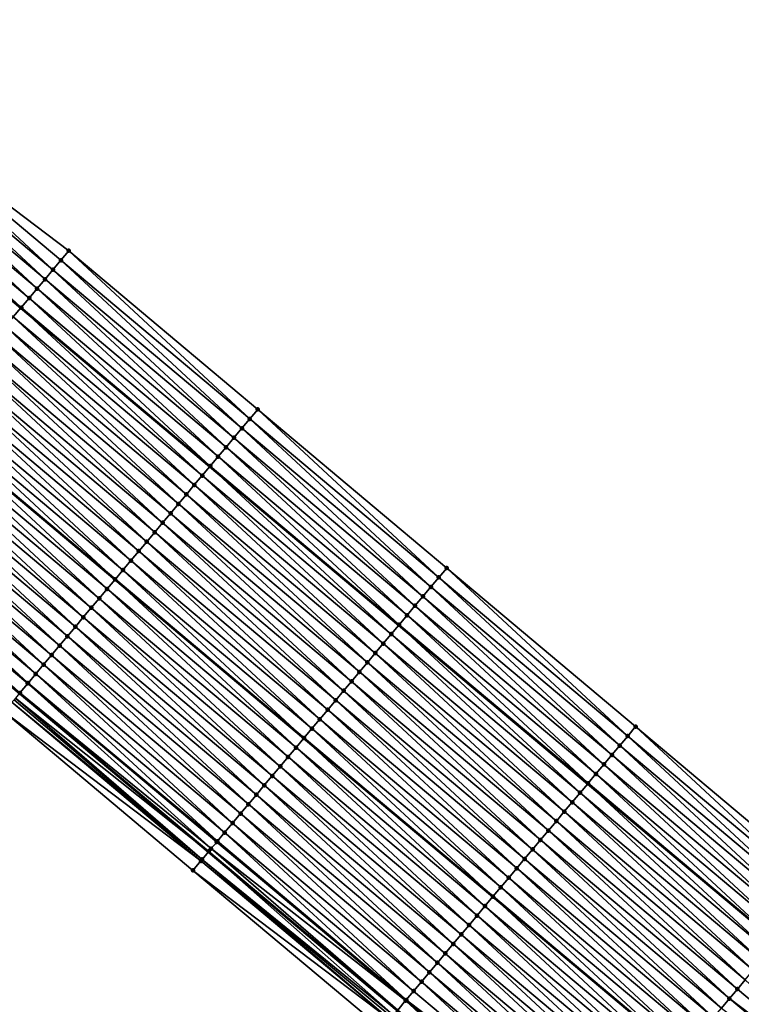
# Model space of a CAD drawing. Header units: feet. Extents: x 2010743 to 2022806, y 818705 to 837694.
# Tile 43 of 256: x 2017045 to 2017104, y 818999 to 819079. Entities that reach past the tile are written whole.
import ezdxf

# ---------------------------------------------------------------- set-up
doc = ezdxf.new("R2010")
doc.units = ezdxf.units.FT
doc.header["$MEASUREMENT"] = 0
for name, color, linetype, lineweight in [('EP_Travel Lane', 172, 'Continuous', 53), ('Road Shots', 141, 'Continuous', 100), ('STRIPING', 60, 'Continuous', 53)]:
    doc.layers.add(name, color=color, linetype=linetype, lineweight=lineweight)
doc.layers.add('I-77-MM17-21_NB-Surface-Border', color=7, linetype='Continuous')
doc.layers.add('I-77-MM17-21_NB-Surface-TIN', color=7, linetype='Continuous')

msp = doc.modelspace()

# ---------------------------------------------------------------- linework, layer by layer
at = {"layer": 'EP_Travel Lane'}
for points in [[(2016984.244, 819107.037, 276.954), (2016999.563, 819094.18, 277.169), (2017014.882, 819081.324, 277.36), (2017030.201, 819068.468, 277.579), (2017045.52, 819055.611, 277.8), (2017060.839, 819042.755, 277.991), (2017076.158, 819029.898, 278.171), (2017091.477, 819017.042, 278.32), (2017106.797, 819004.185, 278.46), (2017122.111, 818991.343, 278.565), (2017137.444, 818978.502, 278.664), (2017152.777, 818965.66, 278.732), (2017168.11, 818952.819, 278.829)], [(2016984.129, 819075.796, 277.528), (2016999.448, 819062.939, 277.719), (2017014.767, 819050.083, 277.936), (2017030.086, 819037.227, 278.167), (2017045.405, 819024.37, 278.378), (2017060.724, 819011.514, 278.568), (2017076.043, 818998.657, 278.731), (2017091.363, 818985.8, 278.856), (2017106.698, 818972.941, 278.97), (2017122.031, 818960.1, 279.058), (2017137.364, 818947.258, 279.128), (2017152.697, 818934.417, 279.179), (2017168.03, 818921.576, 279.245)]]:
    msp.add_polyline3d(points, dxfattribs=at)
at = {"layer": 'I-77-MM17-21_NB-Surface-Border', "color": 3, "linetype": 'Continuous', "lineweight": -3}
for points in [[(2016972.166, 819123.753, 276.628), (2016987.484, 819110.897, 276.863), (2017002.804, 819098.041, 277.073), (2017018.123, 819085.184, 277.275), (2017033.442, 819072.328, 277.495), (2017049.404, 819060.238, 277.699), (2017064.723, 819047.382, 277.886), (2017080.042, 819034.525, 278.065), (2017095.362, 819021.669, 278.213), (2017110.681, 819008.812, 278.364), (2017125.99, 818995.974, 278.48), (2017141.323, 818983.133, 278.569), (2017155.372, 818968.759, 278.623), (2017171.347, 818956.684, 278.657)], [(2017167.342, 818920.754, 279.229), (2017151.763, 818933.302, 279.158), (2017136.138, 818945.794, 279.092), (2017120.37, 818958.116, 279.016), (2017104.963, 818970.868, 278.926), (2017089.533, 818983.618, 278.801), (2017074.787, 818997.16, 278.687), (2017059.468, 819010.016, 278.53), (2017044.149, 819022.873, 278.338), (2017028.829, 819035.729, 278.144), (2017013.067, 819048.057, 277.905), (2016998.386, 819061.672, 277.692), (2016983.097, 819074.565, 277.502)]]:
    msp.add_polyline3d(points, dxfattribs=at)
at = {"layer": 'I-77-MM17-21_NB-Surface-TIN', "color": 128, "linetype": 'Continuous', "lineweight": -3}
for points in [[(2017048.118, 819058.706, 277.732), (2017033.442, 819072.328, 277.495), (2017032.799, 819071.562, 277.514)], [(2017048.118, 819058.706, 277.732), (2017048.761, 819059.472, 277.716), (2017033.442, 819072.328, 277.495)], [(2017048.761, 819059.472, 277.716), (2017049.404, 819060.238, 277.699), (2017033.442, 819072.328, 277.495)], [(2017047.475, 819057.94, 277.75), (2017032.799, 819071.562, 277.514), (2017032.156, 819070.796, 277.531)], [(2017047.475, 819057.94, 277.75), (2017048.118, 819058.706, 277.732), (2017032.799, 819071.562, 277.514)], [(2017046.832, 819057.174, 277.77), (2017032.156, 819070.796, 277.531), (2017031.513, 819070.031, 277.546)], [(2017046.832, 819057.174, 277.77), (2017047.475, 819057.94, 277.75), (2017032.156, 819070.796, 277.531)], [(2017046.189, 819056.409, 277.784), (2017031.513, 819070.031, 277.546), (2017030.87, 819069.265, 277.565)], [(2017046.189, 819056.409, 277.784), (2017046.832, 819057.174, 277.77), (2017031.513, 819070.031, 277.546)], [(2017045.546, 819055.643, 277.799), (2017030.87, 819069.265, 277.565), (2017030.227, 819068.499, 277.578)], [(2017045.546, 819055.643, 277.799), (2017046.189, 819056.409, 277.784), (2017030.87, 819069.265, 277.565)], [(2017030.227, 819068.499, 277.578), (2017030.201, 819068.468, 277.579), (2017045.52, 819055.611, 277.8)], [(2017044.903, 819054.877, 277.814), (2017045.52, 819055.611, 277.8), (2017030.201, 819068.468, 277.579)], [(2017045.546, 819055.643, 277.799), (2017030.227, 819068.499, 277.578), (2017045.52, 819055.611, 277.8)], [(2017064.08, 819046.616, 277.904), (2017049.404, 819060.238, 277.699), (2017048.761, 819059.472, 277.716)], [(2017064.08, 819046.616, 277.904), (2017064.723, 819047.382, 277.886), (2017049.404, 819060.238, 277.699)], [(2017063.437, 819045.85, 277.922), (2017048.761, 819059.472, 277.716), (2017048.118, 819058.706, 277.732)], [(2017063.437, 819045.85, 277.922), (2017064.08, 819046.616, 277.904), (2017048.761, 819059.472, 277.716)], [(2017062.794, 819045.084, 277.94), (2017048.118, 819058.706, 277.732), (2017047.475, 819057.94, 277.75)], [(2017062.794, 819045.084, 277.94), (2017063.437, 819045.85, 277.922), (2017048.118, 819058.706, 277.732)], [(2017062.151, 819044.318, 277.959), (2017047.475, 819057.94, 277.75), (2017046.832, 819057.174, 277.77)], [(2017062.151, 819044.318, 277.959), (2017062.794, 819045.084, 277.94), (2017047.475, 819057.94, 277.75)], [(2017061.508, 819043.552, 277.98), (2017046.832, 819057.174, 277.77), (2017046.189, 819056.409, 277.784)], [(2017061.508, 819043.552, 277.98), (2017062.151, 819044.318, 277.959), (2017046.832, 819057.174, 277.77)], [(2017060.865, 819042.786, 277.99), (2017046.189, 819056.409, 277.784), (2017045.546, 819055.643, 277.799)], [(2017060.865, 819042.786, 277.99), (2017061.508, 819043.552, 277.98), (2017046.189, 819056.409, 277.784)], [(2017060.222, 819042.02, 278.009), (2017045.52, 819055.611, 277.8), (2017044.903, 819054.877, 277.814)], [(2017045.546, 819055.643, 277.799), (2017045.52, 819055.611, 277.8), (2017060.839, 819042.755, 277.991)], [(2017060.222, 819042.02, 278.009), (2017060.839, 819042.755, 277.991), (2017045.52, 819055.611, 277.8)], [(2017060.865, 819042.786, 277.99), (2017045.546, 819055.643, 277.799), (2017060.839, 819042.755, 277.991)], [(2017059.579, 819041.255, 278.024), (2017044.903, 819054.877, 277.814), (2017044.26, 819054.111, 277.829)], [(2017059.579, 819041.255, 278.024), (2017060.222, 819042.02, 278.009), (2017044.903, 819054.877, 277.814)], [(2017058.936, 819040.489, 278.04), (2017044.26, 819054.111, 277.829), (2017043.617, 819053.345, 277.844)], [(2017058.936, 819040.489, 278.04), (2017059.579, 819041.255, 278.024), (2017044.26, 819054.111, 277.829)], [(2017058.293, 819039.723, 278.057), (2017043.617, 819053.345, 277.844), (2017042.974, 819052.579, 277.862)], [(2017058.293, 819039.723, 278.057), (2017058.936, 819040.489, 278.04), (2017043.617, 819053.345, 277.844)], [(2017057.65, 819038.957, 278.077), (2017042.974, 819052.579, 277.862), (2017042.331, 819051.813, 277.881)], [(2017057.65, 819038.957, 278.077), (2017058.293, 819039.723, 278.057), (2017042.974, 819052.579, 277.862)], [(2017057.007, 819038.191, 278.094), (2017042.331, 819051.813, 277.881), (2017041.688, 819051.047, 277.896)], [(2017057.007, 819038.191, 278.094), (2017057.65, 819038.957, 278.077), (2017042.331, 819051.813, 277.881)], [(2017056.364, 819037.425, 278.107), (2017041.688, 819051.047, 277.896), (2017041.045, 819050.281, 277.908)], [(2017056.364, 819037.425, 278.107), (2017057.007, 819038.191, 278.094), (2017041.688, 819051.047, 277.896)], [(2017055.721, 819036.659, 278.122), (2017041.045, 819050.281, 277.908), (2017040.402, 819049.515, 277.922)], [(2017055.721, 819036.659, 278.122), (2017056.364, 819037.425, 278.107), (2017041.045, 819050.281, 277.908)], [(2017055.078, 819035.893, 278.137), (2017040.402, 819049.515, 277.922), (2017039.759, 819048.75, 277.936)], [(2017055.078, 819035.893, 278.137), (2017055.721, 819036.659, 278.122), (2017040.402, 819049.515, 277.922)], [(2017054.435, 819035.127, 278.152), (2017039.759, 819048.75, 277.936), (2017039.116, 819047.984, 277.952)], [(2017054.435, 819035.127, 278.152), (2017055.078, 819035.893, 278.137), (2017039.759, 819048.75, 277.936)], [(2017053.792, 819034.361, 278.165), (2017039.116, 819047.984, 277.952), (2017038.473, 819047.218, 277.963)], [(2017053.792, 819034.361, 278.165), (2017054.435, 819035.127, 278.152), (2017039.116, 819047.984, 277.952)], [(2017079.399, 819033.759, 278.084), (2017064.723, 819047.382, 277.886), (2017064.08, 819046.616, 277.904)], [(2017079.399, 819033.759, 278.084), (2017080.042, 819034.525, 278.065), (2017064.723, 819047.382, 277.886)], [(2017052.506, 819032.83, 278.206), (2017037.83, 819046.452, 277.975), (2017037.187, 819045.686, 277.998)], [(2017038.473, 819047.218, 277.963), (2017037.83, 819046.452, 277.975), (2017053.15, 819033.596, 278.179)], [(2017052.506, 819032.83, 278.206), (2017053.15, 819033.596, 278.179), (2017037.83, 819046.452, 277.975)], [(2017053.792, 819034.361, 278.165), (2017038.473, 819047.218, 277.963), (2017053.15, 819033.596, 278.179)], [(2017078.756, 819032.993, 278.103), (2017064.08, 819046.616, 277.904), (2017063.437, 819045.85, 277.922)], [(2017078.756, 819032.993, 278.103), (2017079.399, 819033.759, 278.084), (2017064.08, 819046.616, 277.904)], [(2017051.864, 819032.064, 278.219), (2017037.187, 819045.686, 277.998), (2017036.544, 819044.92, 278.012)], [(2017051.864, 819032.064, 278.219), (2017052.506, 819032.83, 278.206), (2017037.187, 819045.686, 277.998)], [(2017078.113, 819032.228, 278.12), (2017063.437, 819045.85, 277.922), (2017062.794, 819045.084, 277.94)], [(2017078.113, 819032.228, 278.12), (2017078.756, 819032.993, 278.103), (2017063.437, 819045.85, 277.922)], [(2017051.221, 819031.298, 278.234), (2017036.544, 819044.92, 278.012), (2017035.902, 819044.154, 278.024)], [(2017051.221, 819031.298, 278.234), (2017051.864, 819032.064, 278.219), (2017036.544, 819044.92, 278.012)], [(2017077.47, 819031.462, 278.139), (2017062.794, 819045.084, 277.94), (2017062.151, 819044.318, 277.959)], [(2017077.47, 819031.462, 278.139), (2017078.113, 819032.228, 278.12), (2017062.794, 819045.084, 277.94)], [(2017050.578, 819030.532, 278.253), (2017035.902, 819044.154, 278.024), (2017035.259, 819043.388, 278.041)], [(2017050.578, 819030.532, 278.253), (2017051.221, 819031.298, 278.234), (2017035.902, 819044.154, 278.024)], [(2017076.827, 819030.696, 278.16), (2017062.151, 819044.318, 277.959), (2017061.508, 819043.552, 277.98)], [(2017076.827, 819030.696, 278.16), (2017077.47, 819031.462, 278.139), (2017062.151, 819044.318, 277.959)], [(2017049.935, 819029.766, 278.269), (2017035.259, 819043.388, 278.041), (2017034.616, 819042.622, 278.057)], [(2017049.935, 819029.766, 278.269), (2017050.578, 819030.532, 278.253), (2017035.259, 819043.388, 278.041)], [(2017076.184, 819029.93, 278.17), (2017061.508, 819043.552, 277.98), (2017060.865, 819042.786, 277.99)], [(2017076.184, 819029.93, 278.17), (2017076.827, 819030.696, 278.16), (2017061.508, 819043.552, 277.98)], [(2017049.292, 819029, 278.282), (2017034.616, 819042.622, 278.057), (2017033.973, 819041.856, 278.071)], [(2017049.292, 819029, 278.282), (2017049.935, 819029.766, 278.269), (2017034.616, 819042.622, 278.057)], [(2017075.541, 819029.164, 278.192), (2017060.839, 819042.755, 277.991), (2017060.222, 819042.02, 278.009)], [(2017060.865, 819042.786, 277.99), (2017060.839, 819042.755, 277.991), (2017076.158, 819029.898, 278.171)], [(2017075.541, 819029.164, 278.192), (2017076.158, 819029.898, 278.171), (2017060.839, 819042.755, 277.991)], [(2017076.184, 819029.93, 278.17), (2017060.865, 819042.786, 277.99), (2017076.158, 819029.898, 278.171)], [(2017048.649, 819028.234, 278.296), (2017033.973, 819041.856, 278.071), (2017033.33, 819041.09, 278.086)], [(2017048.649, 819028.234, 278.296), (2017049.292, 819029, 278.282), (2017033.973, 819041.856, 278.071)], [(2017074.898, 819028.398, 278.206), (2017060.222, 819042.02, 278.009), (2017059.579, 819041.255, 278.024)], [(2017074.898, 819028.398, 278.206), (2017075.541, 819029.164, 278.192), (2017060.222, 819042.02, 278.009)], [(2017048.006, 819027.468, 278.31), (2017033.33, 819041.09, 278.086), (2017032.687, 819040.325, 278.099)], [(2017048.006, 819027.468, 278.31), (2017048.649, 819028.234, 278.296), (2017033.33, 819041.09, 278.086)], [(2017074.255, 819027.632, 278.224), (2017059.579, 819041.255, 278.024), (2017058.936, 819040.489, 278.04)], [(2017074.255, 819027.632, 278.224), (2017074.898, 819028.398, 278.206), (2017059.579, 819041.255, 278.024)], [(2017047.363, 819026.702, 278.321), (2017032.687, 819040.325, 278.099), (2017032.044, 819039.559, 278.113)], [(2017047.363, 819026.702, 278.321), (2017048.006, 819027.468, 278.31), (2017032.687, 819040.325, 278.099)], [(2017073.612, 819026.866, 278.24), (2017058.936, 819040.489, 278.04), (2017058.293, 819039.723, 278.057)], [(2017073.612, 819026.866, 278.24), (2017074.255, 819027.632, 278.224), (2017058.936, 819040.489, 278.04)], [(2017046.72, 819025.937, 278.342), (2017032.044, 819039.559, 278.113), (2017031.401, 819038.793, 278.133)], [(2017046.72, 819025.937, 278.342), (2017047.363, 819026.702, 278.321), (2017032.044, 819039.559, 278.113)], [(2017072.969, 819026.1, 278.26), (2017058.293, 819039.723, 278.057), (2017057.65, 819038.957, 278.077)], [(2017072.969, 819026.1, 278.26), (2017073.612, 819026.866, 278.24), (2017058.293, 819039.723, 278.057)], [(2017046.1, 819025.199, 278.374), (2017031.401, 819038.793, 278.133), (2017030.758, 819038.027, 278.157)], [(2017046.1, 819025.199, 278.374), (2017046.72, 819025.937, 278.342), (2017031.401, 819038.793, 278.133)], [(2017072.327, 819025.335, 278.275), (2017057.65, 819038.957, 278.077), (2017057.007, 819038.191, 278.094)], [(2017072.327, 819025.335, 278.275), (2017072.969, 819026.1, 278.26), (2017057.65, 819038.957, 278.077)], [(2017045.434, 819024.405, 278.377), (2017030.729, 819037.993, 278.157), (2017030.115, 819037.261, 278.166)], [(2017046.077, 819025.171, 278.375), (2017030.758, 819038.027, 278.157), (2017030.729, 819037.993, 278.157)], [(2017045.434, 819024.405, 278.377), (2017046.077, 819025.171, 278.375), (2017030.729, 819037.993, 278.157)], [(2017046.077, 819025.171, 278.375), (2017046.1, 819025.199, 278.374), (2017030.758, 819038.027, 278.157)], [(2017071.684, 819024.569, 278.289), (2017057.007, 819038.191, 278.094), (2017056.364, 819037.425, 278.107)], [(2017071.684, 819024.569, 278.289), (2017072.327, 819025.335, 278.275), (2017057.007, 819038.191, 278.094)], [(2017045.434, 819024.405, 278.377), (2017030.115, 819037.261, 278.166), (2017045.405, 819024.37, 278.378)], [(2017071.041, 819023.803, 278.304), (2017056.364, 819037.425, 278.107), (2017055.721, 819036.659, 278.122)], [(2017071.041, 819023.803, 278.304), (2017071.684, 819024.569, 278.289), (2017056.364, 819037.425, 278.107)], [(2017070.398, 819023.037, 278.318), (2017055.721, 819036.659, 278.122), (2017055.078, 819035.893, 278.137)], [(2017070.398, 819023.037, 278.318), (2017071.041, 819023.803, 278.304), (2017055.721, 819036.659, 278.122)], [(2017069.755, 819022.271, 278.332), (2017055.078, 819035.893, 278.137), (2017054.435, 819035.127, 278.152)], [(2017069.755, 819022.271, 278.332), (2017070.398, 819023.037, 278.318), (2017055.078, 819035.893, 278.137)], [(2017069.112, 819021.505, 278.345), (2017054.435, 819035.127, 278.152), (2017053.792, 819034.361, 278.165)], [(2017069.112, 819021.505, 278.345), (2017069.755, 819022.271, 278.332), (2017054.435, 819035.127, 278.152)], [(2017094.719, 819020.903, 278.231), (2017080.042, 819034.525, 278.065), (2017079.399, 819033.759, 278.084)], [(2017094.719, 819020.903, 278.231), (2017095.362, 819021.669, 278.213), (2017080.042, 819034.525, 278.065)], [(2017053.792, 819034.361, 278.165), (2017053.15, 819033.596, 278.179), (2017068.469, 819020.739, 278.351)], [(2017069.112, 819021.505, 278.345), (2017053.792, 819034.361, 278.165), (2017068.469, 819020.739, 278.351)], [(2017094.076, 819020.137, 278.25), (2017079.399, 819033.759, 278.084), (2017078.756, 819032.993, 278.103)], [(2017094.076, 819020.137, 278.25), (2017094.719, 819020.903, 278.231), (2017079.399, 819033.759, 278.084)], [(2017067.826, 819019.973, 278.382), (2017053.15, 819033.596, 278.179), (2017052.506, 819032.83, 278.206)], [(2017067.826, 819019.973, 278.382), (2017068.469, 819020.739, 278.351), (2017053.15, 819033.596, 278.179)], [(2017093.433, 819019.371, 278.271), (2017078.756, 819032.993, 278.103), (2017078.113, 819032.228, 278.12)], [(2017093.433, 819019.371, 278.271), (2017094.076, 819020.137, 278.25), (2017078.756, 819032.993, 278.103)], [(2017066.54, 819018.441, 278.413), (2017051.864, 819032.064, 278.219), (2017051.221, 819031.298, 278.234)], [(2017067.183, 819019.207, 278.397), (2017052.506, 819032.83, 278.206), (2017051.864, 819032.064, 278.219)], [(2017066.54, 819018.441, 278.413), (2017067.183, 819019.207, 278.397), (2017051.864, 819032.064, 278.219)], [(2017067.183, 819019.207, 278.397), (2017067.826, 819019.973, 278.382), (2017052.506, 819032.83, 278.206)], [(2017092.79, 819018.605, 278.288), (2017078.113, 819032.228, 278.12), (2017077.47, 819031.462, 278.139)], [(2017092.79, 819018.605, 278.288), (2017093.433, 819019.371, 278.271), (2017078.113, 819032.228, 278.12)], [(2017065.897, 819017.676, 278.435), (2017051.221, 819031.298, 278.234), (2017050.578, 819030.532, 278.253)], [(2017065.897, 819017.676, 278.435), (2017066.54, 819018.441, 278.413), (2017051.221, 819031.298, 278.234)], [(2017092.147, 819017.839, 278.305), (2017077.47, 819031.462, 278.139), (2017076.827, 819030.696, 278.16)], [(2017092.147, 819017.839, 278.305), (2017092.79, 819018.605, 278.288), (2017077.47, 819031.462, 278.139)], [(2017065.254, 819016.91, 278.453), (2017050.578, 819030.532, 278.253), (2017049.935, 819029.766, 278.269)], [(2017065.254, 819016.91, 278.453), (2017065.897, 819017.676, 278.435), (2017050.578, 819030.532, 278.253)], [(2017091.504, 819017.073, 278.319), (2017076.827, 819030.696, 278.16), (2017076.184, 819029.93, 278.17)], [(2017091.504, 819017.073, 278.319), (2017092.147, 819017.839, 278.305), (2017076.827, 819030.696, 278.16)], [(2017064.611, 819016.144, 278.469), (2017049.935, 819029.766, 278.269), (2017049.292, 819029, 278.282)], [(2017064.611, 819016.144, 278.469), (2017065.254, 819016.91, 278.453), (2017049.935, 819029.766, 278.269)], [(2017090.861, 819016.307, 278.343), (2017076.158, 819029.898, 278.171), (2017075.541, 819029.164, 278.192)], [(2017076.184, 819029.93, 278.17), (2017076.158, 819029.898, 278.171), (2017091.477, 819017.042, 278.32)], [(2017090.861, 819016.307, 278.343), (2017091.477, 819017.042, 278.32), (2017076.158, 819029.898, 278.171)], [(2017091.504, 819017.073, 278.319), (2017076.184, 819029.93, 278.17), (2017091.477, 819017.042, 278.32)], [(2017063.968, 819015.378, 278.484), (2017049.292, 819029, 278.282), (2017048.649, 819028.234, 278.296)], [(2017063.968, 819015.378, 278.484), (2017064.611, 819016.144, 278.469), (2017049.292, 819029, 278.282)], [(2017090.218, 819015.542, 278.356), (2017075.541, 819029.164, 278.192), (2017074.898, 819028.398, 278.206)], [(2017090.218, 819015.542, 278.356), (2017090.861, 819016.307, 278.343), (2017075.541, 819029.164, 278.192)], [(2017063.325, 819014.612, 278.5), (2017048.649, 819028.234, 278.296), (2017048.006, 819027.468, 278.31)], [(2017063.325, 819014.612, 278.5), (2017063.968, 819015.378, 278.484), (2017048.649, 819028.234, 278.296)], [(2017089.575, 819014.776, 278.37), (2017074.898, 819028.398, 278.206), (2017074.255, 819027.632, 278.224)], [(2017089.575, 819014.776, 278.37), (2017090.218, 819015.542, 278.356), (2017074.898, 819028.398, 278.206)], [(2017062.682, 819013.846, 278.514), (2017048.006, 819027.468, 278.31), (2017047.363, 819026.702, 278.321)], [(2017062.682, 819013.846, 278.514), (2017063.325, 819014.612, 278.5), (2017048.006, 819027.468, 278.31)], [(2017088.932, 819014.01, 278.387), (2017074.255, 819027.632, 278.224), (2017073.612, 819026.866, 278.24)], [(2017088.932, 819014.01, 278.387), (2017089.575, 819014.776, 278.37), (2017074.255, 819027.632, 278.224)], [(2017062.039, 819013.08, 278.537), (2017047.363, 819026.702, 278.321), (2017046.72, 819025.937, 278.342)], [(2017062.039, 819013.08, 278.537), (2017062.682, 819013.846, 278.514), (2017047.363, 819026.702, 278.321)], [(2017088.289, 819013.244, 278.405), (2017073.612, 819026.866, 278.24), (2017072.969, 819026.1, 278.26)], [(2017088.289, 819013.244, 278.405), (2017088.932, 819014.01, 278.387), (2017073.612, 819026.866, 278.24)], [(2017061.445, 819012.373, 278.569), (2017046.72, 819025.937, 278.342), (2017046.1, 819025.199, 278.374)], [(2017061.445, 819012.373, 278.569), (2017062.039, 819013.08, 278.537), (2017046.72, 819025.937, 278.342)], [(2017087.646, 819012.478, 278.42), (2017072.969, 819026.1, 278.26), (2017072.327, 819025.335, 278.275)], [(2017087.646, 819012.478, 278.42), (2017088.289, 819013.244, 278.405), (2017072.969, 819026.1, 278.26)], [(2017060.943, 819011.775, 278.573), (2017046.077, 819025.171, 278.375), (2017045.434, 819024.405, 278.377)], [(2017061.396, 819012.314, 278.569), (2017046.1, 819025.199, 278.374), (2017046.077, 819025.171, 278.375)], [(2017060.943, 819011.775, 278.573), (2017061.396, 819012.314, 278.569), (2017046.077, 819025.171, 278.375)], [(2017061.396, 819012.314, 278.569), (2017061.445, 819012.373, 278.569), (2017046.1, 819025.199, 278.374)], [(2017087.003, 819011.712, 278.437), (2017072.327, 819025.335, 278.275), (2017071.684, 819024.569, 278.289)], [(2017087.003, 819011.712, 278.437), (2017087.646, 819012.478, 278.42), (2017072.327, 819025.335, 278.275)], [(2017045.071, 819023.973, 278.386), (2017060.724, 819011.514, 278.568), (2017045.405, 819024.37, 278.378)], [(2017045.434, 819024.405, 278.377), (2017045.405, 819024.37, 278.378), (2017060.724, 819011.514, 278.568)], [(2017060.753, 819011.548, 278.568), (2017045.434, 819024.405, 278.377), (2017060.724, 819011.514, 278.568)], [(2017060.753, 819011.548, 278.568), (2017060.943, 819011.775, 278.573), (2017045.434, 819024.405, 278.377)], [(2017086.36, 819010.946, 278.452), (2017071.684, 819024.569, 278.289), (2017071.041, 819023.803, 278.304)], [(2017086.36, 819010.946, 278.452), (2017087.003, 819011.712, 278.437), (2017071.684, 819024.569, 278.289)], [(2017060.11, 819010.782, 278.561), (2017044.791, 819023.639, 278.372), (2017044.149, 819022.873, 278.338)], [(2017060.214, 819010.906, 278.568), (2017044.969, 819023.85, 278.383), (2017044.791, 819023.639, 278.372)], [(2017060.11, 819010.782, 278.561), (2017060.214, 819010.906, 278.568), (2017044.791, 819023.639, 278.372)], [(2017060.214, 819010.906, 278.568), (2017045.071, 819023.973, 278.386), (2017044.969, 819023.85, 278.383)], [(2017060.214, 819010.906, 278.568), (2017060.724, 819011.514, 278.568), (2017045.071, 819023.973, 278.386)], [(2017085.717, 819010.18, 278.466), (2017071.041, 819023.803, 278.304), (2017070.398, 819023.037, 278.318)], [(2017085.717, 819010.18, 278.466), (2017086.36, 819010.946, 278.452), (2017071.041, 819023.803, 278.304)], [(2017059.468, 819010.016, 278.53), (2017060.11, 819010.782, 278.561), (2017044.149, 819022.873, 278.338)], [(2017085.074, 819009.414, 278.481), (2017070.398, 819023.037, 278.318), (2017069.755, 819022.271, 278.332)], [(2017085.074, 819009.414, 278.481), (2017085.717, 819010.18, 278.466), (2017070.398, 819023.037, 278.318)], [(2017084.431, 819008.648, 278.497), (2017069.755, 819022.271, 278.332), (2017069.112, 819021.505, 278.345)], [(2017084.431, 819008.648, 278.497), (2017085.074, 819009.414, 278.481), (2017069.755, 819022.271, 278.332)], [(2017069.112, 819021.505, 278.345), (2017068.469, 819020.739, 278.351), (2017083.788, 819007.883, 278.511)], [(2017084.431, 819008.648, 278.497), (2017069.112, 819021.505, 278.345), (2017083.788, 819007.883, 278.511)], [(2017109.395, 819007.28, 278.402), (2017094.719, 819020.903, 278.231), (2017094.076, 819020.137, 278.25)], [(2017110.038, 819008.046, 278.383), (2017095.362, 819021.669, 278.213), (2017094.719, 819020.903, 278.231)], [(2017109.395, 819007.28, 278.402), (2017110.038, 819008.046, 278.383), (2017094.719, 819020.903, 278.231)], [(2017110.038, 819008.046, 278.383), (2017110.681, 819008.812, 278.364), (2017095.362, 819021.669, 278.213)], [(2017083.145, 819007.117, 278.535), (2017068.469, 819020.739, 278.351), (2017067.826, 819019.973, 278.382)], [(2017083.145, 819007.117, 278.535), (2017083.788, 819007.883, 278.511), (2017068.469, 819020.739, 278.351)], [(2017108.752, 819006.514, 278.421), (2017094.076, 819020.137, 278.25), (2017093.433, 819019.371, 278.271)], [(2017108.752, 819006.514, 278.421), (2017109.395, 819007.28, 278.402), (2017094.076, 819020.137, 278.25)], [(2017082.502, 819006.351, 278.553), (2017067.826, 819019.973, 278.382), (2017067.183, 819019.207, 278.397)], [(2017082.502, 819006.351, 278.553), (2017083.145, 819007.117, 278.535), (2017067.826, 819019.973, 278.382)], [(2017108.109, 819005.749, 278.439), (2017093.433, 819019.371, 278.271), (2017092.79, 819018.605, 278.288)], [(2017108.109, 819005.749, 278.439), (2017108.752, 819006.514, 278.421), (2017093.433, 819019.371, 278.271)], [(2017081.859, 819005.585, 278.569), (2017067.183, 819019.207, 278.397), (2017066.54, 819018.441, 278.413)], [(2017081.859, 819005.585, 278.569), (2017082.502, 819006.351, 278.553), (2017067.183, 819019.207, 278.397)], [(2017107.466, 819004.983, 278.452), (2017092.79, 819018.605, 278.288), (2017092.147, 819017.839, 278.305)], [(2017107.466, 819004.983, 278.452), (2017108.109, 819005.749, 278.439), (2017092.79, 819018.605, 278.288)], [(2017081.216, 819004.819, 278.59), (2017066.54, 819018.441, 278.413), (2017065.897, 819017.676, 278.435)], [(2017081.216, 819004.819, 278.59), (2017081.859, 819005.585, 278.569), (2017066.54, 819018.441, 278.413)], [(2017106.823, 819004.217, 278.459), (2017092.147, 819017.839, 278.305), (2017091.504, 819017.073, 278.319)], [(2017106.823, 819004.217, 278.459), (2017107.466, 819004.983, 278.452), (2017092.147, 819017.839, 278.305)], [(2017079.93, 819003.287, 278.626), (2017065.254, 819016.91, 278.453), (2017064.611, 819016.144, 278.469)], [(2017080.573, 819004.053, 278.608), (2017065.897, 819017.676, 278.435), (2017065.254, 819016.91, 278.453)], [(2017079.93, 819003.287, 278.626), (2017080.573, 819004.053, 278.608), (2017065.254, 819016.91, 278.453)], [(2017080.573, 819004.053, 278.608), (2017081.216, 819004.819, 278.59), (2017065.897, 819017.676, 278.435)], [(2017106.181, 819003.451, 278.472), (2017091.477, 819017.042, 278.32), (2017090.861, 819016.307, 278.343)], [(2017091.504, 819017.073, 278.319), (2017091.477, 819017.042, 278.32), (2017106.797, 819004.185, 278.46)], [(2017106.181, 819003.451, 278.472), (2017106.797, 819004.185, 278.46), (2017091.477, 819017.042, 278.32)], [(2017106.823, 819004.217, 278.459), (2017091.504, 819017.073, 278.319), (2017106.797, 819004.185, 278.46)], [(2017079.287, 819002.521, 278.643), (2017064.611, 819016.144, 278.469), (2017063.968, 819015.378, 278.484)], [(2017079.287, 819002.521, 278.643), (2017079.93, 819003.287, 278.626), (2017064.611, 819016.144, 278.469)], [(2017105.538, 819002.685, 278.49), (2017090.861, 819016.307, 278.343), (2017090.218, 819015.542, 278.356)], [(2017105.538, 819002.685, 278.49), (2017106.181, 819003.451, 278.472), (2017090.861, 819016.307, 278.343)], [(2017078.644, 819001.756, 278.66), (2017063.968, 819015.378, 278.484), (2017063.325, 819014.612, 278.5)], [(2017078.644, 819001.756, 278.66), (2017079.287, 819002.521, 278.643), (2017063.968, 819015.378, 278.484)], [(2017104.895, 819001.919, 278.505), (2017090.218, 819015.542, 278.356), (2017089.575, 819014.776, 278.37)], [(2017104.895, 819001.919, 278.505), (2017105.538, 819002.685, 278.49), (2017090.218, 819015.542, 278.356)], [(2017078.002, 819000.99, 278.676), (2017063.325, 819014.612, 278.5), (2017062.682, 819013.846, 278.514)], [(2017078.002, 819000.99, 278.676), (2017078.644, 819001.756, 278.66), (2017063.325, 819014.612, 278.5)], [(2017104.252, 819001.153, 278.525), (2017089.575, 819014.776, 278.37), (2017088.932, 819014.01, 278.387)], [(2017104.252, 819001.153, 278.525), (2017104.895, 819001.919, 278.505), (2017089.575, 819014.776, 278.37)], [(2017077.358, 819000.224, 278.702), (2017062.682, 819013.846, 278.514), (2017062.039, 819013.08, 278.537)], [(2017077.358, 819000.224, 278.702), (2017078.002, 819000.99, 278.676), (2017062.682, 819013.846, 278.514)], [(2017103.609, 819000.387, 278.548), (2017088.932, 819014.01, 278.387), (2017088.289, 819013.244, 278.405)], [(2017103.609, 819000.387, 278.548), (2017104.252, 819001.153, 278.525), (2017088.932, 819014.01, 278.387)], [(2017076.764, 818999.516, 278.728), (2017062.039, 819013.08, 278.537), (2017061.445, 819012.373, 278.569)], [(2017076.764, 818999.516, 278.728), (2017077.358, 819000.224, 278.702), (2017062.039, 819013.08, 278.537)], [(2017102.966, 818999.621, 278.566), (2017088.289, 819013.244, 278.405), (2017087.646, 819012.478, 278.42)], [(2017102.966, 818999.621, 278.566), (2017103.609, 819000.387, 278.548), (2017088.289, 819013.244, 278.405)], [(2017076.715, 818999.458, 278.728), (2017061.396, 819012.314, 278.569), (2017060.943, 819011.775, 278.573)], [(2017076.715, 818999.458, 278.728), (2017061.445, 819012.373, 278.569), (2017061.396, 819012.314, 278.569)], [(2017076.715, 818999.458, 278.728), (2017076.764, 818999.516, 278.728), (2017061.445, 819012.373, 278.569)], [(2017102.323, 818998.855, 278.582), (2017087.646, 819012.478, 278.42), (2017087.003, 819011.712, 278.437)], [(2017102.323, 818998.855, 278.582), (2017102.966, 818999.621, 278.566), (2017087.646, 819012.478, 278.42)], [(2017075.722, 818998.275, 278.733), (2017060.724, 819011.514, 278.568), (2017060.214, 819010.906, 278.568)], [(2017060.753, 819011.548, 278.568), (2017060.724, 819011.514, 278.568), (2017076.043, 818998.657, 278.731)], [(2017075.722, 818998.275, 278.733), (2017076.043, 818998.657, 278.731), (2017060.724, 819011.514, 278.568)], [(2017076.073, 818998.692, 278.731), (2017060.943, 819011.775, 278.573), (2017060.753, 819011.548, 278.568)], [(2017076.073, 818998.692, 278.731), (2017060.753, 819011.548, 278.568), (2017076.043, 818998.657, 278.731)], [(2017076.073, 818998.692, 278.731), (2017076.715, 818999.458, 278.728), (2017060.943, 819011.775, 278.573)], [(2017101.68, 818998.09, 278.597), (2017087.003, 819011.712, 278.437), (2017086.36, 819010.946, 278.452)], [(2017101.68, 818998.09, 278.597), (2017102.323, 818998.855, 278.582), (2017087.003, 819011.712, 278.437)], [(2017075.43, 818997.926, 278.715), (2017060.11, 819010.782, 278.561), (2017059.468, 819010.016, 278.53)], [(2017075.43, 818997.926, 278.715), (2017060.214, 819010.906, 278.568), (2017060.11, 819010.782, 278.561)], [(2017075.43, 818997.926, 278.715), (2017075.589, 818998.116, 278.729), (2017060.214, 819010.906, 278.568)], [(2017075.589, 818998.116, 278.729), (2017075.722, 818998.275, 278.733), (2017060.214, 819010.906, 278.568)], [(2017101.037, 818997.324, 278.61), (2017086.36, 819010.946, 278.452), (2017085.717, 819010.18, 278.466)], [(2017101.037, 818997.324, 278.61), (2017101.68, 818998.09, 278.597), (2017086.36, 819010.946, 278.452)], [(2017074.787, 818997.16, 278.687), (2017075.43, 818997.926, 278.715), (2017059.468, 819010.016, 278.53)], [(2017100.394, 818996.558, 278.626), (2017085.717, 819010.18, 278.466), (2017085.074, 819009.414, 278.481)], [(2017100.394, 818996.558, 278.626), (2017101.037, 818997.324, 278.61), (2017085.717, 819010.18, 278.466)], [(2017099.751, 818995.792, 278.643), (2017085.074, 819009.414, 278.481), (2017084.431, 819008.648, 278.497)], [(2017099.751, 818995.792, 278.643), (2017100.394, 818996.558, 278.626), (2017085.074, 819009.414, 278.481)], [(2017084.431, 819008.648, 278.497), (2017083.788, 819007.883, 278.511), (2017099.108, 818995.026, 278.646)], [(2017099.751, 818995.792, 278.643), (2017084.431, 819008.648, 278.497), (2017099.108, 818995.026, 278.646)], [(2017098.465, 818994.26, 278.675), (2017083.788, 819007.883, 278.511), (2017083.145, 819007.117, 278.535)], [(2017098.465, 818994.26, 278.675), (2017099.108, 818995.026, 278.646), (2017083.788, 819007.883, 278.511)], [(2017097.822, 818993.494, 278.688), (2017083.145, 819007.117, 278.535), (2017082.502, 819006.351, 278.553)], [(2017097.822, 818993.494, 278.688), (2017098.465, 818994.26, 278.675), (2017083.145, 819007.117, 278.535)], [(2017097.179, 818992.728, 278.702), (2017082.502, 819006.351, 278.553), (2017081.859, 819005.585, 278.569)], [(2017097.179, 818992.728, 278.702), (2017097.822, 818993.494, 278.688), (2017082.502, 819006.351, 278.553)], [(2017096.536, 818991.962, 278.722), (2017081.859, 819005.585, 278.569), (2017081.216, 819004.819, 278.59)], [(2017096.536, 818991.962, 278.722), (2017097.179, 818992.728, 278.702), (2017081.859, 819005.585, 278.569)], [(2017095.893, 818991.196, 278.738), (2017081.216, 819004.819, 278.59), (2017080.573, 819004.053, 278.608)], [(2017095.893, 818991.196, 278.738), (2017096.536, 818991.962, 278.722), (2017081.216, 819004.819, 278.59)], [(2017095.25, 818990.431, 278.757), (2017080.573, 819004.053, 278.608), (2017079.93, 819003.287, 278.626)], [(2017095.25, 818990.431, 278.757), (2017095.893, 818991.196, 278.738), (2017080.573, 819004.053, 278.608)], [(2017093.964, 818988.899, 278.786), (2017079.287, 819002.521, 278.643), (2017078.644, 819001.756, 278.66)], [(2017094.607, 818989.665, 278.771), (2017079.93, 819003.287, 278.626), (2017079.287, 819002.521, 278.643)], [(2017093.964, 818988.899, 278.786), (2017094.607, 818989.665, 278.771), (2017079.287, 819002.521, 278.643)], [(2017094.607, 818989.665, 278.771), (2017095.25, 818990.431, 278.757), (2017079.93, 819003.287, 278.626)], [(2017093.321, 818988.133, 278.801), (2017078.644, 819001.756, 278.66), (2017078.002, 819000.99, 278.676)], [(2017093.321, 818988.133, 278.801), (2017093.964, 818988.899, 278.786), (2017078.644, 819001.756, 278.66)], [(2017092.678, 818987.367, 278.821), (2017078.002, 819000.99, 278.676), (2017077.358, 819000.224, 278.702)], [(2017092.678, 818987.367, 278.821), (2017093.321, 818988.133, 278.801), (2017078.002, 819000.99, 278.676)], [(2017118.927, 818987.542, 278.661), (2017104.252, 819001.153, 278.525), (2017103.609, 819000.387, 278.548)], [(2017092.678, 818987.367, 278.821), (2017077.358, 819000.224, 278.702), (2017076.764, 818999.516, 278.728)], [(2017118.927, 818987.542, 278.661), (2017103.609, 819000.387, 278.548), (2017102.966, 818999.621, 278.566)], [(2017091.392, 818985.835, 278.855), (2017076.715, 818999.458, 278.728), (2017076.073, 818998.692, 278.731)], [(2017092.035, 818986.601, 278.845), (2017076.764, 818999.516, 278.728), (2017076.715, 818999.458, 278.728)], [(2017091.392, 818985.835, 278.855), (2017092.035, 818986.601, 278.845), (2017076.715, 818999.458, 278.728)], [(2017092.035, 818986.601, 278.845), (2017092.678, 818987.367, 278.821), (2017076.764, 818999.516, 278.728)], [(2017118.285, 818986.775, 278.679), (2017102.966, 818999.621, 278.566), (2017102.323, 818998.855, 278.582)], [(2017118.285, 818986.775, 278.679), (2017118.927, 818987.542, 278.661), (2017102.966, 818999.621, 278.566)]]:
    msp.add_3dface(points, dxfattribs=at)
at = {"layer": 'Road Shots', "lineweight": 100}
for p in [(2017049.404, 819060.238, 277.699), (2017048.761, 819059.472, 277.716), (2017048.118, 819058.706, 277.732), (2017047.475, 819057.94, 277.75), (2017046.832, 819057.174, 277.77), (2017046.189, 819056.409, 277.784), (2017045.546, 819055.643, 277.799), (2017064.723, 819047.382, 277.886), (2017064.08, 819046.616, 277.904), (2017063.437, 819045.85, 277.922), (2017062.794, 819045.084, 277.94), (2017062.151, 819044.318, 277.959), (2017061.508, 819043.552, 277.98), (2017060.865, 819042.786, 277.99), (2017060.222, 819042.02, 278.009), (2017059.579, 819041.255, 278.024), (2017058.936, 819040.489, 278.04), (2017058.293, 819039.723, 278.057), (2017057.65, 819038.957, 278.077), (2017057.007, 819038.191, 278.094), (2017056.364, 819037.425, 278.107), (2017055.721, 819036.659, 278.122), (2017055.078, 819035.893, 278.137), (2017054.435, 819035.127, 278.152), (2017080.042, 819034.525, 278.065), (2017053.792, 819034.361, 278.165), (2017079.399, 819033.759, 278.084), (2017053.15, 819033.596, 278.179), (2017078.756, 819032.993, 278.103), (2017051.864, 819032.064, 278.219), (2017052.506, 819032.83, 278.206), (2017078.113, 819032.228, 278.12), (2017051.221, 819031.298, 278.234), (2017077.47, 819031.462, 278.139), (2017050.578, 819030.532, 278.253), (2017076.827, 819030.696, 278.16), (2017049.935, 819029.766, 278.269), (2017076.184, 819029.93, 278.17), (2017049.292, 819029, 278.282), (2017075.541, 819029.164, 278.192), (2017048.649, 819028.234, 278.296), (2017074.898, 819028.398, 278.206), (2017048.006, 819027.468, 278.31), (2017074.255, 819027.632, 278.224), (2017047.363, 819026.702, 278.321), (2017073.612, 819026.866, 278.24), (2017046.72, 819025.937, 278.342), (2017072.969, 819026.1, 278.26), (2017046.077, 819025.171, 278.375), (2017046.1, 819025.199, 278.374), (2017072.327, 819025.335, 278.275), (2017045.434, 819024.405, 278.377), (2017071.684, 819024.569, 278.289), (2017071.041, 819023.803, 278.304), (2017070.398, 819023.037, 278.318), (2017069.755, 819022.271, 278.332), (2017069.112, 819021.505, 278.345), (2017094.719, 819020.903, 278.231), (2017095.362, 819021.669, 278.213), (2017068.469, 819020.739, 278.351), (2017094.076, 819020.137, 278.25), (2017067.826, 819019.973, 278.382), (2017093.433, 819019.371, 278.271), (2017067.183, 819019.207, 278.397), (2017092.79, 819018.605, 278.288), (2017066.54, 819018.441, 278.413), (2017092.147, 819017.839, 278.305), (2017065.254, 819016.91, 278.453), (2017065.897, 819017.676, 278.435), (2017091.504, 819017.073, 278.319), (2017064.611, 819016.144, 278.469), (2017090.861, 819016.307, 278.343), (2017063.968, 819015.378, 278.484), (2017090.218, 819015.542, 278.356), (2017063.325, 819014.612, 278.5), (2017089.575, 819014.776, 278.37), (2017062.682, 819013.846, 278.514), (2017088.932, 819014.01, 278.387), (2017062.039, 819013.08, 278.537), (2017088.289, 819013.244, 278.405), (2017061.396, 819012.314, 278.569), (2017061.445, 819012.373, 278.569), (2017087.646, 819012.478, 278.42), (2017060.753, 819011.548, 278.568), (2017060.943, 819011.775, 278.573), (2017087.003, 819011.712, 278.437), (2017060.11, 819010.782, 278.561), (2017060.214, 819010.906, 278.568), (2017086.36, 819010.946, 278.452), (2017059.468, 819010.016, 278.53), (2017085.717, 819010.18, 278.466), (2017085.074, 819009.414, 278.481), (2017084.431, 819008.648, 278.497), (2017083.788, 819007.883, 278.511), (2017083.145, 819007.117, 278.535), (2017082.502, 819006.351, 278.553), (2017081.859, 819005.585, 278.569), (2017081.216, 819004.819, 278.59), (2017080.573, 819004.053, 278.608), (2017079.287, 819002.521, 278.643), (2017079.93, 819003.287, 278.626), (2017078.644, 819001.756, 278.66), (2017078.002, 819000.99, 278.676), (2017077.358, 819000.224, 278.702), (2017103.609, 819000.387, 278.548), (2017076.715, 818999.458, 278.728), (2017076.764, 818999.516, 278.728), (2017102.966, 818999.621, 278.566)]:
    msp.add_point(p, dxfattribs=at)
at = {"layer": 'STRIPING'}
msp.add_polyline3d([(2016976.554, 819097.877, 277.13), (2016991.873, 819085.02, 277.348), (2017007.192, 819072.164, 277.541), (2017022.511, 819059.308, 277.751), (2017037.83, 819046.452, 277.975), (2017053.15, 819033.596, 278.179), (2017068.469, 819020.739, 278.351), (2017083.788, 819007.883, 278.511), (2017099.108, 818995.026, 278.646), (2017114.433, 818982.175, 278.767), (2017129.766, 818969.334, 278.85), (2017145.099, 818956.493, 278.924), (2017160.431, 818943.652, 278.995), (2017175.764, 818930.81, 279.072)], dxfattribs=at)

doc.saveas('drawing.dxf')
